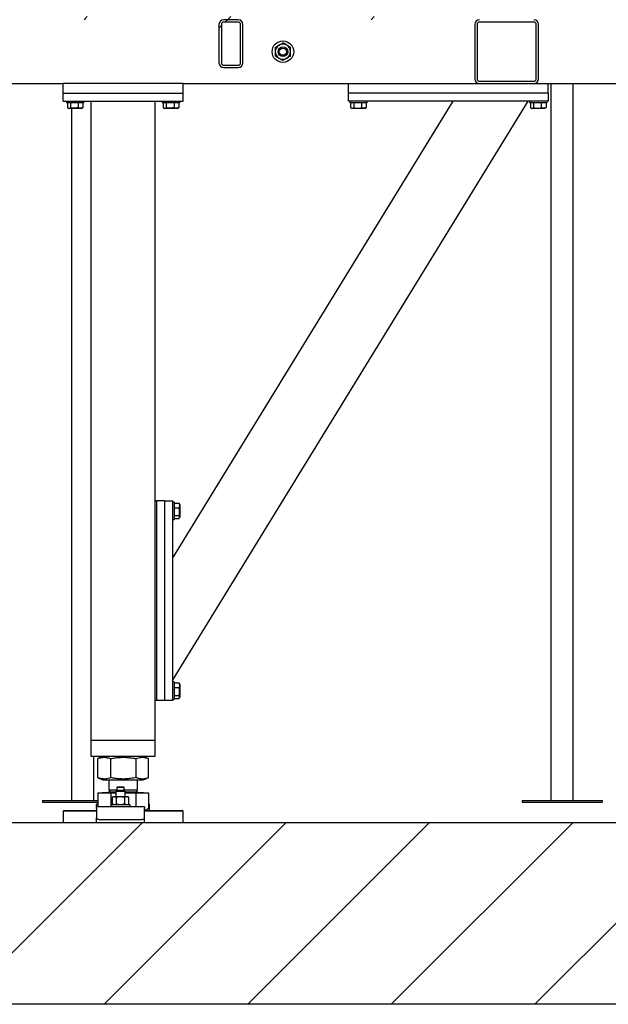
# Model space of a CAD drawing. Header units: millimetres. Extents: x 5 to 589, y 5 to 415.
# Tile 87 of 120: x 252 to 270, y 316 to 347. Entities that reach past the tile are written whole.
import ezdxf

# ---------------------------------------------------------------- set-up
doc = ezdxf.new("R2010")
doc.units = ezdxf.units.MM
doc.layers.add('TRAIT-FINS', color=9, linetype='Continuous')
doc.layers.add('TRAIT-FORT', color=4, linetype='Continuous', lineweight=25)

# ---------------------------------------------------------------- blocks, each defined once
blk = doc.blocks.new('SW_HATCH_1')
at = {"layer": 'TRAIT-FINS', "color": 0}
for p, q in [((-98.82, -0.038), (-98.92, -0.138)), ((-94.43, -0.138), (-94.505, -0.213)), ((-94.33, -0.038), (-94.43, -0.138)), ((-89.84, -0.038), (-89.94, -0.138)), ((-94.624, -0.331), (-94.699, -0.406)), ((-97.092, -25.25), (-102.779, -30.937)), ((-92.602, -25.25), (-98.289, -30.937)), ((-88.112, -25.25), (-93.799, -30.937)), ((-83.622, -25.25), (-89.309, -30.937)), ((-79.132, -25.25), (-84.819, -30.937))]:
    blk.add_line(p, q, dxfattribs=at)

msp = doc.modelspace()

# ---------------------------------------------------------------- linework, layer by layer
at = {"layer": 'TRAIT-FORT', "color": 4, "linetype": 'Continuous', "lineweight": 25}
for p, q in [((258.425, 346.863), (257.975, 346.863)), ((257.825, 346.713), (257.825, 345.513)), ((257.9, 346.713), (257.9, 345.513)), ((258.425, 346.788), (257.975, 346.788)), ((258.5, 345.513), (258.5, 346.713)), ((258.575, 345.513), (258.575, 346.713)), ((265.825, 346.713), (265.825, 345.013)), ((265.9, 346.713), (265.9, 345.013)), ((267.675, 346.788), (265.975, 346.788)), ((267.75, 345.013), (267.75, 346.713)), ((267.825, 345.013), (267.825, 346.713)), ((257.975, 345.438), (258.425, 345.438)), ((257.975, 345.363), (258.425, 345.363)), ((249.95, 344.863), (252.95, 344.863)), ((252.95, 344.563), (252.95, 344.863)), ((256.7, 344.863), (252.95, 344.863)), ((256.7, 344.863), (265.975, 344.863)), ((256.7, 344.563), (256.7, 344.863)), ((261.875, 344.563), (261.875, 344.863)), ((265.975, 344.938), (267.675, 344.938)), ((265.975, 344.863), (267.675, 344.863)), ((267.675, 344.863), (275.7, 344.863)), ((268.125, 344.563), (268.125, 344.863)), ((268.207, 344.863), (268.207, 322.435)), ((268.907, 322.435), (268.907, 344.863)), ((252.95, 344.313), (252.95, 344.563)), ((252.95, 344.563), (256.7, 344.563)), ((256.7, 344.313), (256.7, 344.563)), ((261.875, 344.313), (261.875, 344.563)), ((268.125, 344.563), (261.875, 344.563)), ((268.125, 344.563), (268.125, 344.313)), ((252.95, 344.313), (256.7, 344.313)), ((253.05, 344.313), (253.05, 344.263)), ((253.6, 344.263), (253.05, 344.263)), ((253.082, 344.263), (253.082, 344.114)), ((253.094, 344.105), (253.123, 344.088)), ((253.527, 344.088), (253.123, 344.088)), ((253.177, 344.263), (253.177, 344.114)), ((253.207, 344.088), (253.207, 322.435)), ((253.421, 344.263), (253.421, 344.114)), ((253.527, 344.088), (253.556, 344.105)), ((253.569, 344.114), (253.556, 344.106)), ((253.569, 344.263), (253.569, 344.114)), ((253.6, 344.263), (253.6, 344.313)), ((253.825, 324.313), (253.825, 344.313)), ((255.825, 331.813), (255.825, 344.313)), ((256.05, 344.313), (256.05, 344.263)), ((256.6, 344.263), (256.05, 344.263)), ((256.082, 344.263), (256.082, 344.114)), ((256.094, 344.105), (256.123, 344.088)), ((256.527, 344.088), (256.123, 344.088)), ((256.177, 344.263), (256.177, 344.114)), ((256.375, 326.188), (267.5, 344.313)), ((256.375, 330.012), (265.154, 344.313)), ((256.421, 344.263), (256.421, 344.114)), ((256.527, 344.088), (256.556, 344.105)), ((256.569, 344.114), (256.556, 344.106)), ((256.569, 344.263), (256.569, 344.114)), ((256.6, 344.263), (256.6, 344.313)), ((268.125, 344.313), (261.875, 344.313)), ((261.913, 344.313), (261.913, 344.263)), ((262.294, 344.263), (261.913, 344.263)), ((261.944, 344.263), (261.944, 344.114)), ((261.957, 344.105), (261.986, 344.088)), ((262.163, 344.088), (261.986, 344.088)), ((262.04, 344.263), (262.04, 344.114)), ((262.39, 344.088), (262.163, 344.088)), ((262.283, 344.263), (262.283, 344.114)), ((262.463, 344.263), (262.294, 344.263)), ((262.39, 344.088), (262.419, 344.105)), ((262.431, 344.114), (262.418, 344.106)), ((262.431, 344.263), (262.431, 344.114)), ((262.463, 344.263), (262.463, 344.313)), ((267.538, 344.313), (267.538, 344.263)), ((267.919, 344.263), (267.538, 344.263)), ((267.569, 344.263), (267.569, 344.114)), ((267.582, 344.105), (267.611, 344.088)), ((267.788, 344.088), (267.611, 344.088)), ((267.665, 344.263), (267.665, 344.114)), ((268.015, 344.088), (267.788, 344.088)), ((267.908, 344.263), (267.908, 344.114)), ((268.088, 344.263), (267.919, 344.263)), ((268.015, 344.088), (268.044, 344.105)), ((268.056, 344.114), (268.043, 344.106)), ((268.056, 344.263), (268.056, 344.114)), ((268.088, 344.263), (268.088, 344.313)), ((255.825, 325.563), (255.825, 331.813)), ((255.825, 331.813), (255.875, 331.813)), ((255.875, 331.813), (255.875, 325.563)), ((256.125, 331.813), (255.875, 331.813)), ((256.125, 331.813), (256.375, 331.813)), ((256.125, 331.813), (256.125, 325.563)), ((256.375, 331.813), (256.375, 325.563)), ((256.425, 331.776), (256.375, 331.776)), ((256.425, 331.776), (256.425, 331.607)), ((256.425, 331.744), (256.575, 331.744)), ((256.575, 331.744), (256.582, 331.732)), ((256.6, 331.703), (256.583, 331.732)), ((256.425, 331.607), (256.425, 331.226)), ((256.425, 331.596), (256.575, 331.596)), ((256.6, 331.703), (256.6, 331.476)), ((256.6, 331.476), (256.6, 331.299)), ((256.375, 331.226), (256.425, 331.226)), ((256.425, 331.353), (256.575, 331.353)), ((256.425, 331.257), (256.575, 331.257)), ((256.583, 331.27), (256.6, 331.299)), ((256.425, 326.151), (256.375, 326.151)), ((256.425, 326.151), (256.425, 325.982)), ((256.425, 326.119), (256.575, 326.119)), ((256.425, 325.982), (256.425, 325.601)), ((256.425, 325.971), (256.575, 325.971)), ((256.575, 326.119), (256.582, 326.107)), ((256.6, 326.078), (256.583, 326.107)), ((256.6, 326.078), (256.6, 325.851)), ((255.825, 324.313), (255.825, 325.563)), ((255.875, 325.563), (255.825, 325.563)), ((256.125, 325.563), (255.875, 325.563)), ((256.375, 325.563), (256.125, 325.563)), ((256.375, 325.601), (256.425, 325.601)), ((256.425, 325.728), (256.575, 325.728)), ((256.425, 325.632), (256.575, 325.632)), ((256.583, 325.645), (256.6, 325.674)), ((256.6, 325.851), (256.6, 325.674)), ((254.025, 324.313), (253.825, 324.313)), ((253.825, 323.813), (253.825, 324.313)), ((255.625, 324.313), (254.025, 324.313)), ((255.825, 324.313), (255.625, 324.313)), ((255.825, 323.813), (255.825, 324.313)), ((254.025, 323.813), (253.825, 323.813)), ((253.907, 322.435), (253.907, 323.813)), ((255.625, 323.813), (254.025, 323.813)), ((254.037, 323.75), (254.031, 323.748)), ((254.031, 323.154), (254.031, 323.748)), ((254.195, 323.813), (254.037, 323.75)), ((254.437, 323.154), (254.437, 323.748)), ((255.23, 323.154), (255.23, 323.748)), ((255.614, 323.75), (255.456, 323.813)), ((255.619, 323.154), (255.619, 323.748)), ((255.825, 323.813), (255.625, 323.813)), ((254.031, 323.154), (254.037, 323.152)), ((254.037, 323.152), (254.195, 323.088)), ((255.456, 323.088), (255.614, 323.152)), ((254.195, 323.088), (254.516, 323.088)), ((254.375, 323.088), (254.375, 322.768)), ((254.516, 323.088), (255.456, 323.088)), ((254.644, 322.855), (254.632, 322.843)), ((254.632, 322.843), (254.632, 322.755)), ((254.857, 322.843), (254.632, 322.843)), ((254.844, 322.855), (254.644, 322.855)), ((254.857, 322.843), (254.844, 322.855)), ((254.857, 322.755), (254.857, 322.843)), ((255.275, 322.768), (255.275, 323.088)), ((254.031, 322.683), (254.031, 322.243)), ((254.031, 322.683), (254.437, 322.683)), ((254.186, 322.688), (254.186, 322.683)), ((254.186, 322.688), (254.594, 322.688)), ((254.429, 322.768), (254.375, 322.713)), ((254.375, 322.768), (254.632, 322.768)), ((254.375, 322.713), (254.594, 322.713)), ((254.437, 322.683), (254.594, 322.683)), ((254.437, 322.683), (254.437, 322.243)), ((254.519, 322.555), (254.483, 322.529)), ((254.485, 322.53), (254.485, 322.33)), ((254.548, 322.555), (254.519, 322.555)), ((254.741, 322.555), (254.548, 322.555)), ((254.632, 322.755), (254.594, 322.718)), ((254.594, 322.718), (254.594, 322.555)), ((254.894, 322.718), (254.594, 322.718)), ((254.612, 322.53), (254.612, 322.33)), ((254.857, 322.755), (254.632, 322.755)), ((254.938, 322.555), (254.741, 322.555)), ((254.857, 322.768), (255.275, 322.768)), ((254.894, 322.718), (254.857, 322.755)), ((254.871, 322.53), (254.871, 322.33)), ((254.894, 322.555), (254.894, 322.718)), ((254.894, 322.713), (255.275, 322.713)), ((254.894, 322.688), (255.464, 322.688)), ((254.894, 322.683), (255.23, 322.683)), ((254.969, 322.555), (254.938, 322.555)), ((255.002, 322.532), (254.969, 322.555)), ((255.004, 322.33), (255.004, 322.53)), ((255.275, 322.713), (255.221, 322.768)), ((255.23, 322.243), (255.23, 322.683)), ((255.23, 322.683), (255.619, 322.683)), ((255.464, 322.683), (255.464, 322.688)), ((255.619, 322.683), (255.619, 322.187)), ((252.307, 322.435), (252.307, 322.385)), ((252.307, 322.435), (254.031, 322.435)), ((252.307, 322.385), (254.031, 322.385)), ((254.031, 322.326), (253.994, 322.326)), ((253.994, 322.272), (253.994, 322.326)), ((253.994, 322.272), (253.994, 322.243)), ((255.494, 322.243), (253.994, 322.243)), ((253.994, 322.189), (253.994, 322.243)), ((253.994, 322.189), (253.994, 321.904)), ((254.444, 322.305), (254.444, 322.243)), ((255.002, 322.305), (254.444, 322.305)), ((254.486, 322.329), (254.519, 322.305)), ((254.969, 322.305), (255.006, 322.332)), ((255.044, 322.305), (255.002, 322.305)), ((255.044, 322.243), (255.044, 322.305)), ((255.494, 322.243), (255.494, 322.189)), ((255.494, 321.904), (255.494, 322.189)), ((255.513, 322.126), (255.614, 322.184)), ((255.619, 322.326), (255.656, 322.326)), ((255.619, 322.243), (255.656, 322.243)), ((255.656, 322.243), (255.656, 322.326)), ((255.656, 322.126), (255.656, 322.243)), ((267.307, 322.435), (267.307, 322.385)), ((267.307, 322.435), (269.807, 322.435)), ((267.307, 322.385), (269.807, 322.385)), ((269.807, 322.435), (269.807, 322.385)), ((252.975, 322.126), (252.95, 322.101)), ((252.95, 322.101), (252.95, 321.751)), ((253.994, 322.101), (252.95, 322.101)), ((252.975, 322.126), (253.994, 322.126)), ((253.994, 321.751), (253.994, 321.904)), ((255.494, 322.126), (256.675, 322.126)), ((256.7, 322.101), (255.494, 322.101)), ((255.494, 321.751), (255.494, 321.904)), ((256.7, 322.101), (256.675, 322.126)), ((256.7, 321.751), (256.7, 322.101)), ((223.557, 321.751), (331.895, 321.751)), ((254.119, 321.841), (255.369, 321.841)), ((331.895, 316.064), (223.557, 316.064))]:
    msp.add_line(p, q, dxfattribs=at)
at = {"layer": 'TRAIT-FORT', "color": 4, "linetype": 'Continuous', "lineweight": 25, "flags": 128}
for points in [[(253.994, 321.904), (253.997, 321.891), (254.004, 321.88), (254.015, 321.869), (254.031, 321.859), (254.05, 321.852), (254.072, 321.846), (254.095, 321.842), (254.119, 321.841)], [(255.369, 321.841), (255.394, 321.842), (255.417, 321.846), (255.439, 321.852), (255.458, 321.859), (255.473, 321.869), (255.485, 321.88), (255.492, 321.891), (255.494, 321.904)]]:
    msp.add_lwpolyline(points, dxfattribs=at)
at = {"layer": 'TRAIT-FORT', "color": 4, "linetype": 'Continuous', "lineweight": 25}
for radius in [0.338, 0.15, 0.113]:
    msp.add_circle((259.825, 345.863), radius, dxfattribs=at)
for centre, radius, start, end in [((257.975, 346.713), 0.15, 90, 180), ((258.425, 346.713), 0.15, 0, 90), ((265.975, 346.713), 0.15, 90, 180), ((267.675, 346.713), 0.15, 0, 90), ((257.975, 346.713), 0.075, 90, 180), ((258.425, 346.713), 0.075, 0, 90), ((265.975, 346.713), 0.075, 90, 180), ((267.675, 346.713), 0.075, 0, 90), ((259.825, 345.863), 0.238, 120, 180), ((259.825, 345.863), 0.237, 60, 120), ((259.825, 345.863), 0.237, 360, 60), ((259.825, 345.863), 0.238, 180, 240), ((259.825, 345.863), 0.238, 240, 300), ((259.825, 345.863), 0.238, 300, 360), ((257.975, 345.513), 0.15, 180, 270), ((257.975, 345.513), 0.075, 180, 270), ((258.425, 345.513), 0.15, 270, 0), ((258.425, 345.513), 0.075, 270, 0), ((265.975, 345.013), 0.15, 180, 270), ((265.975, 345.013), 0.075, 180, 270), ((267.675, 345.013), 0.15, 270, 0), ((267.675, 345.013), 0.075, 270, 0), ((254.35, 322.713), 0.025, 270, 0), ((255.3, 322.713), 0.025, 180, 270)]:
    msp.add_arc(centre, radius, start, end, dxfattribs=at)
for points, knots in [([(259.588, 346.001), (259.604, 346.01), (259.637, 346.029), (259.678, 346.053), (259.702, 346.066), (259.706, 346.069)], [0, 0, 0, 0, 0.432385, 0.879554, 1, 1, 1, 1]), ([(259.588, 345.863), (259.588, 345.866), (259.588, 345.885), (259.588, 345.921), (259.588, 345.964), (259.588, 345.99), (259.588, 346.001)], [0, 0, 0, 0, 0.0483686, 0.3993299, 0.7629647, 1, 1, 1, 1]), ([(259.706, 346.069), (259.727, 346.081), (259.769, 346.105), (259.807, 346.127), (259.825, 346.138)], [0, 0, 0, 0, 0.504, 1, 1, 1, 1]), ([(259.944, 346.069), (259.923, 346.081), (259.882, 346.105), (259.844, 346.127), (259.825, 346.138)], [0, 0, 0, 0, 0.504, 1, 1, 1, 1]), ([(260.063, 346.001), (260.046, 346.01), (260.013, 346.029), (259.972, 346.053), (259.949, 346.066), (259.944, 346.069)], [0, 0, 0, 0, 0.432385, 0.879554, 1, 1, 1, 1]), ([(260.063, 345.863), (260.063, 345.866), (260.063, 345.885), (260.063, 345.921), (260.063, 345.964), (260.063, 345.99), (260.063, 346.001)], [0, 0, 0, 0, 0.048369, 0.39933, 0.762965, 1, 1, 1, 1]), ([(259.588, 345.726), (259.588, 345.742), (259.588, 345.772), (259.588, 345.818), (259.588, 345.848), (259.588, 345.863)], [0, 0, 0, 0, 0.3704571, 0.6810182, 1, 1, 1, 1]), ([(259.588, 345.726), (259.604, 345.717), (259.637, 345.698), (259.678, 345.674), (259.702, 345.661), (259.706, 345.658)], [0, 0, 0, 0, 0.432385, 0.879554, 1, 1, 1, 1]), ([(259.706, 345.658), (259.727, 345.646), (259.769, 345.622), (259.807, 345.6), (259.825, 345.589)], [0, 0, 0, 0, 0.504, 1, 1, 1, 1]), ([(259.944, 345.658), (259.923, 345.646), (259.882, 345.622), (259.844, 345.6), (259.825, 345.589)], [0, 0, 0, 0, 0.504, 1, 1, 1, 1]), ([(260.063, 345.726), (260.046, 345.717), (260.013, 345.698), (259.972, 345.674), (259.949, 345.661), (259.944, 345.658)], [0, 0, 0, 0, 0.432385, 0.879554, 1, 1, 1, 1]), ([(260.063, 345.726), (260.063, 345.742), (260.063, 345.772), (260.063, 345.818), (260.063, 345.848), (260.063, 345.863)], [0, 0, 0, 0, 0.370457, 0.681018, 1, 1, 1, 1]), ([(253.082, 344.114), (253.09, 344.108), (253.107, 344.097), (253.132, 344.093), (253.155, 344.099), (253.17, 344.109), (253.177, 344.114)], [0, 0, 0, 0, 0.264605, 0.534948, 0.765343, 1, 1, 1, 1]), ([(253.421, 344.114), (253.39, 344.106), (253.339, 344.093), (253.264, 344.095), (253.214, 344.103), (253.185, 344.111), (253.177, 344.114)], [0, 0, 0, 0, 0.385549, 0.637642, 0.896546, 1, 1, 1, 1]), ([(253.569, 344.114), (253.556, 344.108), (253.53, 344.097), (253.491, 344.093), (253.455, 344.099), (253.432, 344.109), (253.421, 344.114)], [0, 0, 0, 0, 0.264605, 0.534948, 0.765343, 1, 1, 1, 1]), ([(256.082, 344.114), (256.09, 344.108), (256.107, 344.097), (256.132, 344.093), (256.155, 344.099), (256.17, 344.109), (256.177, 344.114)], [0, 0, 0, 0, 0.264605, 0.534948, 0.765343, 1, 1, 1, 1]), ([(256.421, 344.114), (256.39, 344.106), (256.339, 344.093), (256.264, 344.095), (256.214, 344.103), (256.185, 344.111), (256.177, 344.114)], [0, 0, 0, 0, 0.385549, 0.637642, 0.896546, 1, 1, 1, 1]), ([(256.569, 344.114), (256.556, 344.108), (256.53, 344.097), (256.491, 344.093), (256.455, 344.099), (256.432, 344.109), (256.421, 344.114)], [0, 0, 0, 0, 0.264605, 0.534948, 0.765343, 1, 1, 1, 1]), ([(261.944, 344.114), (261.953, 344.108), (261.969, 344.097), (261.994, 344.093), (262.018, 344.099), (262.032, 344.109), (262.04, 344.114)], [0, 0, 0, 0, 0.264605, 0.534948, 0.765343, 1, 1, 1, 1]), ([(262.04, 344.114), (262.071, 344.106), (262.122, 344.093), (262.196, 344.095), (262.246, 344.103), (262.275, 344.111), (262.283, 344.114)], [0, 0, 0, 0, 0.385549, 0.637642, 0.896546, 1, 1, 1, 1]), ([(262.431, 344.114), (262.418, 344.108), (262.392, 344.097), (262.354, 344.093), (262.317, 344.099), (262.295, 344.109), (262.283, 344.114)], [0, 0, 0, 0, 0.264605, 0.534948, 0.765343, 1, 1, 1, 1]), ([(267.569, 344.114), (267.578, 344.108), (267.594, 344.097), (267.619, 344.093), (267.643, 344.099), (267.657, 344.109), (267.665, 344.114)], [0, 0, 0, 0, 0.264605, 0.534948, 0.765343, 1, 1, 1, 1]), ([(267.665, 344.114), (267.696, 344.106), (267.747, 344.093), (267.821, 344.095), (267.871, 344.103), (267.9, 344.111), (267.908, 344.114)], [0, 0, 0, 0, 0.385549, 0.637642, 0.896546, 1, 1, 1, 1]), ([(268.056, 344.114), (268.043, 344.108), (268.017, 344.097), (267.979, 344.093), (267.942, 344.099), (267.92, 344.109), (267.908, 344.114)], [0, 0, 0, 0, 0.264605, 0.534948, 0.765343, 1, 1, 1, 1]), ([(256.575, 331.744), (256.581, 331.732), (256.592, 331.706), (256.596, 331.667), (256.59, 331.63), (256.58, 331.608), (256.575, 331.596)], [0, 0, 0, 0, 0.264605, 0.534948, 0.765343, 1, 1, 1, 1]), ([(256.575, 331.353), (256.583, 331.384), (256.595, 331.435), (256.594, 331.51), (256.585, 331.56), (256.577, 331.588), (256.575, 331.596)], [0, 0, 0, 0, 0.385549, 0.637642, 0.896546, 1, 1, 1, 1]), ([(256.575, 331.257), (256.581, 331.266), (256.592, 331.283), (256.596, 331.307), (256.59, 331.331), (256.58, 331.346), (256.575, 331.353)], [0, 0, 0, 0, 0.264605, 0.534948, 0.765343, 1, 1, 1, 1]), ([(256.575, 326.119), (256.581, 326.107), (256.592, 326.081), (256.596, 326.042), (256.59, 326.005), (256.58, 325.983), (256.575, 325.971)], [0, 0, 0, 0, 0.264605, 0.534948, 0.765343, 1, 1, 1, 1]), ([(256.575, 325.728), (256.583, 325.759), (256.595, 325.81), (256.594, 325.885), (256.585, 325.935), (256.577, 325.963), (256.575, 325.971)], [0, 0, 0, 0, 0.385549, 0.637642, 0.896546, 1, 1, 1, 1]), ([(256.575, 325.632), (256.581, 325.641), (256.592, 325.658), (256.596, 325.682), (256.59, 325.706), (256.58, 325.721), (256.575, 325.728)], [0, 0, 0, 0, 0.264605, 0.534948, 0.765343, 1, 1, 1, 1]), ([(254.031, 323.748), (254.058, 323.757), (254.11, 323.776), (254.185, 323.79), (254.252, 323.792), (254.314, 323.785), (254.374, 323.771), (254.415, 323.756), (254.437, 323.748)], [0, 0, 0, 0, 0.202068, 0.3827, 0.555315, 0.692992, 0.838894, 1, 1, 1, 1]), ([(254.437, 323.748), (254.49, 323.757), (254.59, 323.776), (254.738, 323.79), (254.869, 323.792), (254.99, 323.785), (255.108, 323.771), (255.188, 323.756), (255.23, 323.748)], [0, 0, 0, 0, 0.202068, 0.3827, 0.555315, 0.692992, 0.838894, 1, 1, 1, 1]), ([(255.23, 323.748), (255.256, 323.757), (255.306, 323.776), (255.378, 323.79), (255.442, 323.792), (255.501, 323.785), (255.557, 323.771), (255.594, 323.757), (255.613, 323.75)], [0, 0, 0, 0, 0.205279, 0.388781, 0.564138, 0.704003, 0.852224, 1, 1, 1, 1]), ([(254.437, 323.154), (254.41, 323.145), (254.358, 323.126), (254.283, 323.112), (254.216, 323.11), (254.154, 323.117), (254.094, 323.131), (254.053, 323.146), (254.031, 323.154)], [0, 0, 0, 0, 0.202068, 0.3827, 0.555315, 0.692992, 0.838894, 1, 1, 1, 1]), ([(255.23, 323.154), (255.177, 323.145), (255.077, 323.126), (254.93, 323.112), (254.799, 323.11), (254.677, 323.117), (254.559, 323.131), (254.479, 323.146), (254.437, 323.154)], [0, 0, 0, 0, 0.202068, 0.3827, 0.555315, 0.692992, 0.838894, 1, 1, 1, 1]), ([(255.613, 323.152), (255.589, 323.143), (255.542, 323.126), (255.472, 323.112), (255.408, 323.11), (255.348, 323.117), (255.29, 323.131), (255.251, 323.146), (255.23, 323.154)], [0, 0, 0, 0, 0.189409, 0.372906, 0.54826, 0.688121, 0.836338, 1, 1, 1, 1]), ([(254.548, 322.555), (254.539, 322.554), (254.521, 322.552), (254.5, 322.541), (254.488, 322.533), (254.485, 322.53)], [0, 0, 0, 0, 0.413688, 0.838028, 1, 1, 1, 1]), ([(254.612, 322.53), (254.601, 322.537), (254.581, 322.551), (254.559, 322.554), (254.548, 322.555)], [0, 0, 0, 0, 0.493244, 1, 1, 1, 1]), ([(254.741, 322.555), (254.723, 322.554), (254.686, 322.552), (254.643, 322.541), (254.618, 322.533), (254.612, 322.53)], [0, 0, 0, 0, 0.413688, 0.838028, 1, 1, 1, 1]), ([(254.871, 322.53), (254.851, 322.537), (254.808, 322.551), (254.764, 322.554), (254.741, 322.555)], [0, 0, 0, 0, 0.493244, 1, 1, 1, 1]), ([(254.938, 322.555), (254.928, 322.554), (254.909, 322.552), (254.887, 322.541), (254.875, 322.533), (254.871, 322.53)], [0, 0, 0, 0, 0.413688, 0.838028, 1, 1, 1, 1]), ([(255.004, 322.53), (254.994, 322.537), (254.972, 322.551), (254.949, 322.554), (254.938, 322.555)], [0, 0, 0, 0, 0.4932444, 1, 1, 1, 1]), ([(254.548, 322.305), (254.539, 322.306), (254.521, 322.308), (254.5, 322.32), (254.488, 322.328), (254.485, 322.33)], [0, 0, 0, 0, 0.413688, 0.838028, 1, 1, 1, 1]), ([(254.612, 322.33), (254.601, 322.323), (254.581, 322.309), (254.559, 322.307), (254.548, 322.305)], [0, 0, 0, 0, 0.493244, 1, 1, 1, 1]), ([(254.741, 322.305), (254.723, 322.306), (254.686, 322.308), (254.643, 322.32), (254.618, 322.328), (254.612, 322.33)], [0, 0, 0, 0, 0.413688, 0.838028, 1, 1, 1, 1]), ([(254.871, 322.33), (254.851, 322.323), (254.808, 322.309), (254.764, 322.307), (254.741, 322.305)], [0, 0, 0, 0, 0.493244, 1, 1, 1, 1]), ([(254.938, 322.305), (254.928, 322.306), (254.909, 322.308), (254.887, 322.32), (254.875, 322.328), (254.871, 322.33)], [0, 0, 0, 0, 0.413688, 0.838028, 1, 1, 1, 1]), ([(255.004, 322.33), (254.994, 322.323), (254.972, 322.309), (254.949, 322.307), (254.938, 322.305)], [0, 0, 0, 0, 0.493244, 1, 1, 1, 1]), ([(255.494, 322.138), (255.504, 322.139), (255.546, 322.145), (255.587, 322.169), (255.619, 322.187)], [0, 0, 0, 0, 0.216703, 1, 1, 1, 1])]:
    msp.add_open_spline(points, degree=3, knots=knots, dxfattribs=at)

# ---------------------------------------------------------------- block references
at = {"layer": 'TRAIT-FINS', "color": 9}
msp.add_blockref('SW_HATCH_1', (352.524, 347.001), dxfattribs=at)

doc.saveas('drawing.dxf')
